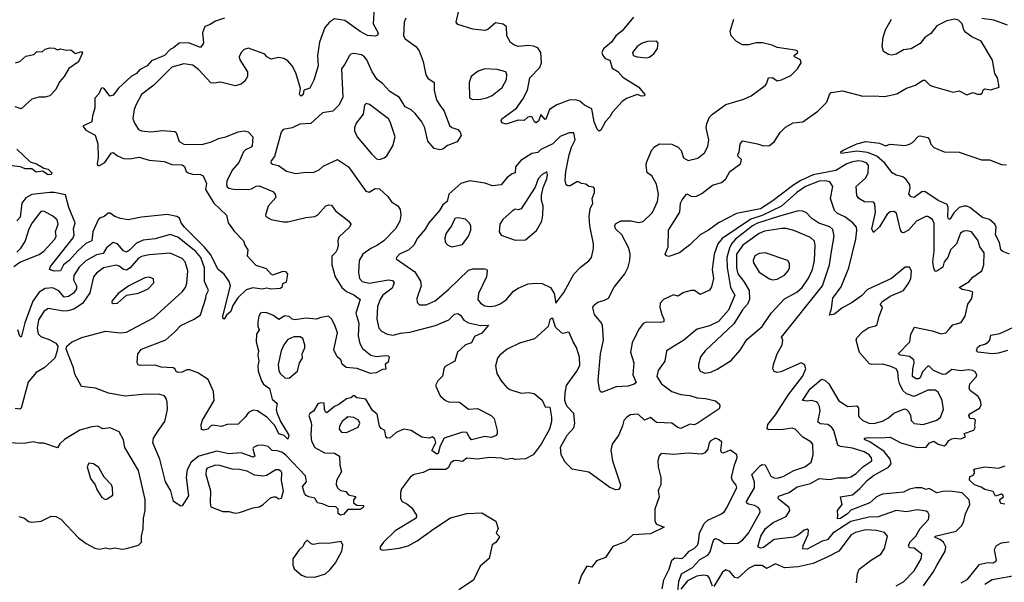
# Model space of a CAD drawing. Extents: x 1603745 to 1745082, y 385868 to 533966.
# Tile 103 of 256: x 1637015 to 1643554, y 427699 to 431432. Entities that reach past the tile are written whole.
import ezdxf

# ---------------------------------------------------------------- set-up
doc = ezdxf.new("R2010")
doc.units = 0

msp = doc.modelspace()

# ---------------------------------------------------------------- linework, layer by layer
at = {"layer": '0CON20XD'}
for points in [[(1639368, 431515), (1639363.1, 431405), (1639396.2, 431345), (1639390.5, 431329.5), (1639377.8, 431322.2), (1639325, 431326.5), (1639275, 431354.4), (1639174.2, 431425.8), (1639105, 431438.1), (1639071.4, 431415), (1639040.7, 431379.3), (1639006.2, 431283.8), (1638993.3, 431195), (1638996.8, 431125), (1638968.5, 431031.5), (1638942.5, 430977.5), (1638901.2, 430965), (1638896.8, 430935), (1638885, 430923.6), (1638873.2, 430935), (1638880, 430975), (1638848.3, 431078.3), (1638825.5, 431125), (1638795, 431159.4), (1638768.8, 431175), (1638735, 431180.3), (1638685, 431168.9), (1638656.7, 431185), (1638643.6, 431203.6), (1638535, 431242), (1638505, 431233.3), (1638486.7, 431215), (1638472, 431185), (1638478, 431165), (1638528.6, 431085), (1638527.5, 431055), (1638509.5, 431025), (1638485, 431003.3), (1638445, 430993.1), (1638347.7, 431017.8), (1638305, 431010), (1638285, 431013.5), (1638205, 431099.1), (1638165, 431129.6), (1638105, 431139.2), (1638025, 431117.1), (1637905, 430998.2), (1637825, 430934.4), (1637785.4, 430865), (1637775.4, 430835), (1637766.8, 430776.8), (1637777.1, 430745), (1637805, 430704), (1637823.4, 430693.4), (1637885, 430688.8), (1637965, 430697.1), (1638045, 430690.8), (1638053.2, 430683.2), (1638073.8, 430623.8), (1638105, 430606.7), (1638225, 430604.6), (1638289.5, 430620.5), (1638335, 430643.4), (1638385, 430655.4), (1638465, 430687.5), (1638505.5, 430695.5), (1638531.7, 430688.3), (1638562.9, 430655), (1638559.4, 430595), (1638552, 430585), (1638515, 430567.8), (1638501.4, 430555), (1638470.8, 430485), (1638425, 430432.5), (1638389.9, 430360.1), (1638387.8, 430337.8), (1638393.2, 430323.2), (1638405, 430313.9), (1638435, 430307.1), (1638535, 430306.1), (1638555, 430309.2), (1638585, 430327.2), (1638605, 430329.7), (1638695, 430292.5), (1638711.8, 430275), (1638715, 430251.2), (1638665.5, 430195), (1638646.7, 430135), (1638648.6, 430125), (1638685, 430105.5), (1638765, 430090.5), (1638795, 430090.9), (1638915, 430119.4), (1638974.6, 430125.4), (1638995, 430136.9), (1639045, 430195.6), (1639065, 430204.2), (1639085, 430201.2), (1639113.1, 430163.1), (1639200, 430095), (1639214.4, 430075), (1639205.4, 430054.6), (1639135, 429988.8), (1639126.9, 429965), (1639130.4, 429935), (1639124, 429906), (1639115, 429889.2), (1639087.1, 429862.9), (1639088.1, 429805), (1639110, 429725), (1639154.5, 429655), (1639185, 429628.2), (1639235, 429606.4), (1639276.5, 429575), (1639247.3, 429485), (1639267.1, 429417.1), (1639263.1, 429335), (1639273.7, 429283.7), (1639290.9, 429250.9), (1639346.9, 429206.9), (1639385, 429196.2), (1639445, 429203.1), (1639462, 429202), (1639468.8, 429195), (1639461.2, 429158.8), (1639442.5, 429145), (1639446.4, 429113.6), (1639425, 429110), (1639382.3, 429087.7), (1639345, 429084.4), (1639257.1, 429117.1), (1639183.5, 429123.5), (1639156.4, 429146.4), (1639146.7, 429175), (1639124, 429195), (1639101.8, 429241.8), (1639125.2, 429355), (1639107, 429405), (1639085, 429447.5), (1639065, 429465.3), (1639015, 429456.6), (1638985, 429444), (1638915, 429451), (1638845, 429439.8), (1638824.2, 429444.2), (1638805, 429461.5), (1638775, 429466.1), (1638735, 429443.1), (1638695, 429470.9), (1638656.6, 429486.6), (1638625, 429490), (1638614.2, 429485), (1638602.9, 429465), (1638596.7, 429425), (1638597.5, 429397.5), (1638605.6, 429375), (1638587.8, 429345), (1638584.7, 429295), (1638600.9, 429235), (1638595.6, 429205), (1638604.2, 429165), (1638595.8, 429134.2), (1638599.7, 429099.7), (1638620.6, 429035), (1638635, 429014.2), (1638672.9, 428985), (1638692.2, 428915), (1638724.4, 428885), (1638717.5, 428845), (1638721.8, 428825), (1638747.8, 428765), (1638802.7, 428675), (1638795, 428648.8), (1638772.4, 428672.4), (1638735, 428684.5), (1638709.3, 428739.2), (1638655.9, 428795), (1638595, 428835.5), (1638565, 428841.4), (1638533.9, 428826.1), (1638512, 428795), (1638465, 428748.6), (1638393.8, 428746.2), (1638355, 428732), (1638295, 428741.1), (1638281.9, 428735), (1638265, 428714.5), (1638235, 428708.1), (1638222.1, 428712.1), (1638220.6, 428745), (1638228.1, 428775), (1638305.6, 428905), (1638303.1, 428965), (1638266, 429045), (1638198.5, 429088.5), (1638145, 429108.9), (1638125, 429109.4), (1638095, 429093.2), (1638070.5, 429090.5), (1638056.2, 429096.2), (1638046, 429116), (1638035, 429121.9), (1637955, 429127.3), (1637915, 429138.9), (1637815, 429137.5), (1637801.9, 429141.9), (1637794.3, 429154.3), (1637800.5, 429215), (1637824.4, 429245), (1637985, 429307.9), (1638045, 429361.4), (1638085, 429401.8), (1638174.2, 429445), (1638215, 429472.5), (1638251.2, 429585), (1638252.7, 429605), (1638269.1, 429635), (1638242.2, 429695), (1638242.9, 429785), (1638217.1, 429855), (1638185, 429893.9), (1638065, 429988.8), (1638015, 430007.1), (1637915, 429976.7), (1637835, 429969.1), (1637790.2, 429949.8), (1637745, 429901.6), (1637725, 429889.6), (1637705, 429898.2), (1637665, 429945.5), (1637635, 429953.1), (1637591.4, 429918.6), (1637570.4, 429879.6), (1637525, 429871.3), (1637455, 429832.7), (1637410.3, 429789.7), (1637374.7, 429735), (1637373, 429705), (1637391.9, 429665), (1637391.2, 429645), (1637372.2, 429617.8), (1637339.1, 429595), (1637311.1, 429591.1), (1637275, 429632.6), (1637235, 429652.8), (1637185, 429647.9), (1637145, 429624.4), (1637101.4, 429565), (1637048.7, 429421.3), (1637027.6, 429332.4), (1637025, 429326.2), (1637015, 429331.2), (1637001.8, 429375)], [(1638375, 431441.8), (1638315, 431423.1), (1638275, 431397.8), (1638243.6, 431386.4), (1638229.6, 431345), (1638234.6, 431275.4), (1638215, 431246.7), (1638135, 431279.3), (1638074.7, 431275.3), (1638037.5, 431245), (1638014.4, 431235), (1637976.7, 431193.3), (1637890.2, 431159.8), (1637860.9, 431125), (1637811.1, 431098.9), (1637790, 431075), (1637754.4, 431055), (1637671.5, 430978.5), (1637635, 430931.4), (1637613.3, 430925), (1637576.2, 430975), (1637565, 430980), (1637556.7, 430975), (1637540.9, 430939.1), (1637515, 430911.2), (1637514.8, 430845), (1637497.5, 430795), (1637493.8, 430755), (1637433.8, 430725), (1637455, 430698), (1637515.7, 430665.7), (1637535, 430608), (1637536.5, 430515), (1637528.9, 430475), (1637533.3, 430463.3), (1637545, 430463.8), (1637580.4, 430485), (1637622.8, 430547.2), (1637635, 430550), (1637665, 430527.9), (1637705, 430511.8), (1637745, 430507.8), (1637808.9, 430518.9), (1637875, 430499.5), (1637975, 430491.9), (1638025, 430471.8), (1638095, 430467.7), (1638108.5, 430458.5), (1638120, 430425), (1638133.3, 430415), (1638163.6, 430406.4), (1638215, 430403.8), (1638232.5, 430395), (1638255.5, 430345.5), (1638250, 430305), (1638305.3, 430215.3), (1638387.5, 430135), (1638400, 430085), (1638438.3, 430028.3), (1638501.2, 429965), (1638510.8, 429935), (1638530, 429905), (1638526, 429865), (1638582.7, 429802.7), (1638651.4, 429781.4), (1638685, 429743.3), (1638695, 429740), (1638765, 429763.8), (1638781.2, 429761.2), (1638793.6, 429743.6), (1638785, 429690), (1638760.7, 429679.3), (1638756, 429655), (1638745, 429648.6), (1638685, 429642.9), (1638655, 429649.4), (1638625, 429643.3), (1638563.2, 429653.2), (1638519.9, 429640.1), (1638464.7, 429585.3), (1638430.8, 429535), (1638416.9, 429495), (1638388.7, 429471.3), (1638373.3, 429445), (1638365, 429451.2), (1638363.9, 429465), (1638414.3, 429665), (1638405.7, 429695), (1638373.7, 429743.7), (1638333.3, 429775), (1638283, 429873), (1638242.7, 429922.7), (1638109.8, 430055), (1638086.9, 430085), (1638075.8, 430115.8), (1638058.8, 430125), (1637995, 430138.4), (1637955.6, 430134.4), (1637825, 430120.6), (1637735, 430104.1), (1637685, 430112.2), (1637646.4, 430126.4), (1637615, 430148.2), (1637602.3, 430147.7), (1637576.7, 430125), (1637545, 430116), (1637535.5, 430104.5), (1637500, 430025), (1637493.1, 429965), (1637455, 429946.5), (1637401.6, 429898.4), (1637342.5, 429835), (1637305.4, 429805), (1637285, 429765.8), (1637243.3, 429763.3), (1637214, 429774), (1637219.2, 429795), (1637369.4, 429985), (1637376.4, 430005), (1637372.6, 430045), (1637382.5, 430085), (1637342, 430185), (1637319.8, 430269.8), (1637245, 430285.9), (1637215.2, 430284.8), (1637095, 430272.6), (1637055, 430249.4), (1637029.2, 430215), (1637018.1, 430121.9), (1636995, 430096.9)], [(1639578.8, 431441.2), (1639567.2, 431415), (1639563.1, 431325), (1639575.9, 431305.9), (1639644.7, 431254.7), (1639668.5, 431225), (1639693.8, 431153.8), (1639711.1, 431065), (1639724.7, 431044.7), (1639768.2, 431015), (1639768.2, 430965), (1639775.5, 430925), (1639785.5, 430895), (1639805, 430864.3), (1639834.4, 430825), (1639869.7, 430729.7), (1639885.8, 430715.8), (1639925, 430703.3), (1639940, 430685), (1639946.2, 430663.8), (1639919.3, 430620.7), (1639855, 430596.7), (1639825, 430572), (1639805, 430568), (1639767.7, 430577.7), (1639724.4, 430625), (1639706.5, 430715), (1639684.5, 430755), (1639640.4, 430810.4), (1639615, 430833.2), (1639575, 430854.4), (1639537.8, 430915), (1639472.9, 430955), (1639425, 431007.8), (1639389.4, 431035), (1639355.6, 431085), (1639320, 431165), (1639305, 431184.4), (1639285, 431197.9), (1639235, 431208.2), (1639215, 431203.5), (1639205, 431194.4), (1639175, 431135.8), (1639151.1, 431105), (1639162, 430915), (1639134.6, 430865), (1639095, 430824.1), (1639025.5, 430814.5), (1638947.4, 430742.6), (1638875, 430739.1), (1638824.6, 430715.4), (1638765, 430704.2), (1638751.8, 430685), (1638706.3, 430523.7), (1638684.3, 430495), (1638683.1, 430483.1), (1638693.4, 430473.4), (1638734.7, 430464.7), (1638786.4, 430426.4), (1638848.3, 430411.7), (1638915, 430420.9), (1638965, 430418.8), (1639004.7, 430435.3), (1639030.9, 430459.1), (1639125, 430503.3), (1639199.5, 430455), (1639313.3, 430295), (1639335, 430287.5), (1639375, 430310.7), (1639405, 430310.3), (1639459.3, 430259.2), (1639485, 430223.1), (1639526.1, 430196.1), (1639542.1, 430172.1), (1639546.9, 430135), (1639540, 430095), (1639511.1, 430045), (1639433.5, 429965), (1639392.1, 429935), (1639346.2, 429913.8), (1639294.3, 429875.7), (1639269.7, 429835), (1639264.7, 429755), (1639272.7, 429715), (1639289.4, 429695), (1639335, 429683.6), (1639465, 429704.7), (1639490.4, 429700.4), (1639501.6, 429685), (1639488.6, 429651.3), (1639426.1, 429605), (1639407.8, 429575), (1639391.2, 429528.8), (1639387.3, 429445), (1639400, 429385), (1639417.5, 429365), (1639455, 429344.4), (1639495, 429337.9), (1639545, 429351.5), (1639605, 429358), (1639777.2, 429402.8), (1639865, 429440.6), (1639903.1, 429476.9), (1639925, 429483.1), (1639941.6, 429471.6), (1639965, 429438.5), (1639995, 429420.8), (1640075, 429402.1), (1640128.8, 429405), (1640085, 429352.4), (1640035, 429330.5), (1640015, 429287.1), (1639974.6, 429275.4), (1639922.5, 429225), (1639905, 429166), (1639839.7, 429130.3), (1639831.4, 429115), (1639822.7, 429067.3), (1639790.8, 429035), (1639777.1, 429005), (1639807.5, 428935), (1639842, 428905), (1639865.5, 428895.5), (1639935, 428894.3), (1639995, 428848), (1640055, 428850.9), (1640145.3, 428805.3), (1640165, 428785.8), (1640186.5, 428705), (1640185.8, 428684.2), (1640175, 428670), (1640145, 428658.8), (1640105, 428665.5), (1640015, 428643.3), (1639998.9, 428665)], [(1641091.3, 431448.7), (1641015, 431358.8), (1640975, 431324.2), (1640945, 431283.1), (1640891.1, 431238.9), (1640881.5, 431215), (1640886.9, 431195), (1640903.9, 431173.9), (1640934, 431164), (1640949.6, 431109.6), (1640987.3, 431087.3), (1641019.4, 431049.4), (1641125.7, 430985), (1641165.8, 430935), (1641164, 430926), (1641145, 430923.6), (1641115, 430935.6), (1641045, 430910), (1641015, 430890), (1640950.9, 430819.1), (1640933.5, 430786.5), (1640905, 430757.1), (1640875, 430699.4), (1640862.7, 430692.7), (1640850.4, 430705), (1640829.1, 430755), (1640815, 430840.5), (1640765.4, 430865.4), (1640735, 430890.6), (1640705, 430899.4), (1640665, 430898.1), (1640582.3, 430867.7), (1640533.1, 430835), (1640508.3, 430771.7), (1640505, 430769.2), (1640475, 430802.5), (1640461.4, 430758.7), (1640445, 430747.5), (1640434.5, 430754.5), (1640418.2, 430785), (1640405, 430789.7), (1640388.9, 430785), (1640365, 430762.5), (1640325, 430765.8), (1640245, 430739.2), (1640217.6, 430747.6), (1640212, 430762), (1640215.9, 430775), (1640313.3, 430845), (1640355.3, 430904.7), (1640388.2, 430965), (1640403.6, 431045), (1640468.5, 431115), (1640480.5, 431145), (1640476.2, 431215), (1640455, 431244.5), (1640426.7, 431256.7), (1640395, 431260.7), (1640325, 431254.6), (1640301.9, 431261.9), (1640275, 431280.6), (1640250, 431325), (1640247.1, 431385), (1640225, 431402.5), (1640175, 431410), (1640125, 431367.5), (1640105, 431361.1), (1640025, 431368.5), (1639925, 431400), (1639913.5, 431415), (1639929.7, 431485)], [(1642891, 428849), (1642905.2, 428845.2), (1642920, 428830), (1642931.8, 428805), (1642935, 428772), (1642955, 428752.2), (1643015, 428745.6), (1643105.4, 428774.6), (1643130.8, 428795), (1643150, 428845), (1643140.5, 428905), (1643115, 428961.2), (1643095, 428974.3), (1643045, 428974.6), (1642955, 428931.8), (1642905, 428948.2), (1642880.8, 428970.8), (1642858.5, 429018.5), (1642850.3, 429045), (1642846.8, 429095), (1642835, 429114.4), (1642795, 429132.9), (1642745, 429145.9), (1642675, 429143.8), (1642659.2, 429149.2), (1642592.9, 429222.9), (1642569.1, 429305), (1642575, 429320.6), (1642615, 429363.6), (1642655, 429388.9), (1642699.4, 429400.6), (1642710.5, 429409.5), (1642721.9, 429465), (1642742.9, 429515), (1642744, 429525), (1642728.8, 429545), (1642747.8, 429565), (1642795, 429596.5), (1642885, 429635.8), (1642920.6, 429685), (1642932.2, 429715), (1642938.1, 429765), (1642925, 429788.8), (1642895, 429790), (1642805, 429713.8), (1642645, 429641.4), (1642605, 429599.4), (1642542.9, 429555), (1642475, 429517.3), (1642425, 429478.1), (1642392.3, 429472.3), (1642405.5, 429514.5), (1642415.5, 429585), (1642470.9, 429659.1), (1642521.5, 429785), (1642568.1, 429975), (1642574.5, 430035), (1642571.1, 430055), (1642548.2, 430085), (1642495, 430123.3), (1642445.5, 430145.5), (1642426.2, 430165), (1642398.5, 430245), (1642415.3, 430324.7), (1642396.2, 430355), (1642365, 430363.2), (1642325, 430360.5), (1642232.9, 430325), (1642175, 430285.2), (1642074.5, 430195.5), (1641945, 430132.8), (1641871.3, 430108.7), (1641679, 429981), (1641652.4, 429945), (1641626.2, 429875), (1641614.7, 429775), (1641623.3, 429715), (1641609.7, 429660.3), (1641595, 429638.2), (1641535, 429608.9), (1641496.2, 429635), (1641475, 429635.4), (1641425, 429622.7), (1641386.3, 429596.3), (1641356.8, 429606.8), (1641290.8, 429575), (1641268, 429552), (1641266.5, 429525), (1641279.2, 429475), (1641293.8, 429445), (1641292, 429428), (1641272.8, 429422.8), (1641175, 429423.8), (1641155, 429415.4), (1641125, 429374.6), (1641082.9, 429287.1), (1641071.9, 429225), (1641094.5, 429155), (1641087.8, 429075), (1641110, 429025), (1641095.9, 429014.1), (1641055, 429000.8), (1640975.3, 428994.7), (1640885, 428960), (1640875, 428960), (1640865, 428977.5), (1640857.5, 429037.5), (1640872.5, 429215), (1640891.5, 429305), (1640885.4, 429405), (1640875, 429425.6), (1640832.5, 429475), (1640820.6, 429519.4), (1640826, 429535), (1640855, 429557.5), (1640898.5, 429571.5), (1640925.6, 429585), (1640962.9, 429657.1), (1641034, 429745), (1641055, 429789.2), (1641067.2, 429835), (1641068.8, 429875), (1641061.2, 429915), (1641014.4, 430005), (1640972, 430045), (1640967.7, 430065), (1640971.9, 430078.1), (1641006.9, 430096.9), (1641075, 430096.5), (1641125, 430086.2), (1641156.5, 430093.5), (1641216.9, 430153.1), (1641251.5, 430225), (1641257.5, 430275), (1641245, 430340), (1641212.9, 430395), (1641181.2, 430415), (1641174.4, 430465), (1641176.9, 430485), (1641212.4, 430567.6), (1641230.9, 430589.1), (1641265, 430607.5), (1641345, 430606), (1641387, 430587), (1641408, 430565), (1641424, 430515), (1641455, 430498.6), (1641517.8, 430512.2), (1641562.6, 430547.4), (1641585, 430590), (1641592.5, 430635), (1641574.2, 430715), (1641577.3, 430742.7), (1641596.9, 430785), (1641615, 430805.8), (1641705, 430869.2), (1641825, 430903.8), (1641872.3, 430927.7), (1641965.5, 430994.5), (1641975, 431006.7), (1641986.7, 431045), (1642015, 431049.1), (1642045, 431026.2), (1642075, 431032), (1642135, 431062), (1642181.2, 431105), (1642204, 431145), (1642200, 431165), (1642161.2, 431185), (1642157.5, 431195), (1642182.5, 431215), (1642177.5, 431225), (1642165, 431230), (1642045, 431248.1), (1642012.7, 431262.7), (1641947.3, 431277.3), (1641905, 431279.2), (1641854.2, 431264.2), (1641815, 431264.3), (1641775, 431286.2), (1641740.8, 431325), (1641734.3, 431355), (1641757.5, 431435)], [(1643185, 429376.7), (1643212.9, 429407.1), (1643267.3, 429422.7), (1643293.3, 429465), (1643311.4, 429545), (1643337.6, 429582.4), (1643344.2, 429624.2), (1643323.7, 429633.7), (1643275, 429641.3), (1643253.1, 429655), (1643318, 429692), (1643345, 429722.7), (1643404.5, 429765.5), (1643418.5, 429805), (1643420.9, 429885), (1643391.8, 429925), (1643378.7, 429968.7), (1643335, 430024.2), (1643305, 430031.9), (1643285, 430028.9), (1643263.1, 430015), (1643235.3, 429944.7), (1643197.1, 429905), (1643178, 429855), (1643154.6, 429825), (1643145, 429790), (1643105, 429762.9), (1643095, 429762), (1643085, 429782.5), (1643079.2, 429825), (1643087.2, 429895), (1643088.7, 430078.7), (1643076.2, 430106.2), (1643046.7, 430125), (1643033.2, 430126.8), (1642970.8, 430095), (1642916.7, 430035), (1642885, 430016.9), (1642875, 430019.2), (1642864.6, 430034.6), (1642837.4, 430147.4), (1642819.5, 430159.5), (1642795, 430157.2), (1642775, 430140.9), (1642725, 430057.3), (1642685, 430020), (1642673.7, 430045), (1642698.1, 430151.9), (1642695, 430210.8), (1642685, 430220.4), (1642625, 430223.1), (1642588, 430245), (1642574.4, 430265), (1642570.8, 430325), (1642635, 430383.6), (1642650.3, 430415), (1642652.4, 430465), (1642640.9, 430480.9), (1642615, 430491.2), (1642585, 430494.8), (1642545, 430488.8), (1642508.2, 430475), (1642435, 430432.2), (1642285, 430402.4), (1642201.8, 430365), (1642155, 430336.3), (1642009.3, 430225), (1641935, 430177.6), (1641775.2, 430144.8), (1641655, 430083.8), (1641588.9, 430035), (1641534.6, 430005.4), (1641465, 429938.8), (1641397.5, 429885), (1641325, 429860), (1641310, 429865), (1641302.5, 429875), (1641322.5, 429925), (1641324.5, 430035), (1641398.5, 430155), (1641403.6, 430215), (1641415, 430236.7), (1641445, 430276.7), (1641475, 430260), (1641505, 430259.4), (1641545, 430278.9), (1641615, 430333.1), (1641675, 430352.5), (1641705.5, 430375), (1641730.8, 430425), (1641802.9, 430475), (1641808.5, 430505), (1641786, 430525), (1641784.6, 430535), (1641792.7, 430555), (1641798.6, 430605), (1641815, 430628.8), (1641915, 430608.9), (1641955, 430594.2), (1641995, 430598), (1642025, 430621.2), (1642065, 430684), (1642101.7, 430718.3), (1642151.6, 430748.4), (1642215.5, 430754.5), (1642315, 430824.3), (1642374.3, 430885), (1642393.8, 430936.2), (1642405, 430948.6), (1642479.7, 430959.7), (1642615, 430924.2), (1642685, 430927.5), (1642758.8, 430921.2), (1642839.5, 430940.5), (1642905, 430976.7), (1642965, 430998), (1642992.9, 431017.1), (1643015, 431031.2), (1643025, 431031.2), (1643058.3, 430998.3), (1643075, 430990), (1643215, 430952), (1643255, 430960.8), (1643305, 430933.3), (1643345, 430948), (1643375, 430936.7), (1643395, 430936.7), (1643406.4, 430943.6), (1643413.9, 430966.1), (1643425, 430973.3), (1643465, 430967.5), (1643520, 430985), (1643507.5, 431045), (1643491.2, 431075), (1643475, 431162.5), (1643399.1, 431289.1), (1643337.4, 431317.4), (1643297.4, 431347.4), (1643284.7, 431364.7), (1643272.9, 431405), (1643249.1, 431429.1), (1643225, 431435.9), (1643173.1, 431425), (1643105, 431391.2), (1643065, 431339.4), (1643026.1, 431313.9), (1642995.4, 431274.6), (1642935, 431238), (1642885, 431230.8), (1642836.4, 431203.6), (1642805, 431195.7), (1642785, 431200.8), (1642751.7, 431221.7), (1642743.2, 431253.2), (1642748.5, 431315), (1642764.4, 431365), (1642804.5, 431435)], [(1643575.8, 431395), (1643485, 431428.9), (1643405, 431440.3)], [(1636986.4, 431146.4), (1637015, 431154), (1637055, 431188.8), (1637108.3, 431201.7), (1637128.3, 431221.7), (1637165, 431217.5), (1637183.9, 431236.1), (1637215, 431246), (1637245, 431242.5), (1637265, 431232.5), (1637285, 431237.5), (1637325, 431230), (1637355, 431232.5), (1637385, 431207.5), (1637425, 431220), (1637431.7, 431211.7), (1637405, 431152.5), (1637341.2, 431108.8), (1637310.8, 431055), (1637280.3, 431019.7), (1637255, 430969.2), (1637215, 430927.5), (1637185, 430916.8), (1637142.9, 430917.1), (1637094.7, 430905.3), (1637025, 430840.5), (1636985, 430853.4)], [(1641175, 431178.2), (1641195, 431183.3), (1641227.1, 431205), (1641249.8, 431240.2), (1641255.7, 431275), (1641245, 431290), (1641185, 431287.1), (1641149.4, 431275), (1641115.6, 431255), (1641085.6, 431215), (1641090, 431195), (1641114.7, 431184.7), (1641175, 431178.2)], [(1640021.4, 430901.4), (1640075, 430904.6), (1640116.8, 430913.2), (1640151.9, 430928.1), (1640218, 430982), (1640248.2, 431035), (1640251.1, 431065), (1640244, 431085), (1640185, 431101.3), (1640105, 431105.8), (1640060.2, 431089.8), (1640014.1, 431055.9), (1639999.5, 431015), (1640001.9, 430915), (1640021.4, 430901.4)], [(1639405, 430504.4), (1639435, 430514.4), (1639452.3, 430527.7), (1639492.9, 430595), (1639508.1, 430655), (1639476.4, 430755), (1639465, 430773.1), (1639338.7, 430868.7), (1639315, 430875.8), (1639304.5, 430865.5), (1639296.9, 430805), (1639250.5, 430745), (1639237.8, 430715), (1639238.6, 430695), (1639255.6, 430655), (1639350.9, 430540.9), (1639385, 430509.4), (1639405, 430504.4)], [(1640135, 429527.9), (1640175, 429533.1), (1640205, 429545.4), (1640245, 429573.1), (1640295, 429630), (1640325, 429650.8), (1640391.7, 429678.3), (1640445, 429683.3), (1640485, 429681.2), (1640540, 429655), (1640564, 429615), (1640575, 429550), (1640627.8, 429622.2), (1640695, 429742.5), (1640739.7, 429790.3), (1640795, 429832), (1640812.9, 429855), (1640825.7, 429914.3), (1640825.7, 429945), (1640800.8, 430065), (1640797.9, 430125), (1640802.7, 430177.3), (1640820.6, 430215), (1640817.5, 430245), (1640832, 430285), (1640831.2, 430311.2), (1640825, 430320), (1640795, 430324.2), (1640775, 430340), (1640745, 430344.2), (1640725, 430356.2), (1640715, 430356.2), (1640670.6, 430329.4), (1640655, 430328.8), (1640645, 430336.1), (1640637.2, 430365), (1640641.6, 430425), (1640664.7, 430535), (1640679.1, 430585), (1640703.2, 430635), (1640695, 430681.2), (1640665, 430680.4), (1640605, 430656.8), (1640555, 430609.1), (1640475, 430570), (1640455, 430551.4), (1640415, 430543.5), (1640342.3, 430497.7), (1640307.5, 430455), (1640306.2, 430415), (1640285, 430408), (1640252, 430385), (1640213.3, 430335), (1640155, 430328.9), (1640105, 430346.9), (1640005, 430362.2), (1639944.6, 430345.4), (1639865.9, 430274.1), (1639853.1, 430225), (1639825, 430202.9), (1639802.1, 430165), (1639731.2, 430085), (1639707.7, 430042.3), (1639657.9, 429982.1), (1639631.8, 429935), (1639598.6, 429905), (1639538, 429875), (1639518, 429855), (1639516.2, 429845), (1639638.1, 429758.1), (1639677.6, 429697.6), (1639680.5, 429665), (1639651.7, 429581.7), (1639655.7, 429555.7), (1639670.3, 429540.3), (1639715, 429540), (1639775, 429565.5), (1639865, 429643.8), (1639995, 429770.6), (1640025, 429778.6), (1640105, 429778.8), (1640115.7, 429775.7), (1640120, 429765), (1640115.6, 429725.6), (1640062.1, 429615), (1640056.7, 429575), (1640075, 429550.6), (1640105, 429533.8), (1640135, 429527.9)], [(1643587.9, 429875), (1643545, 429893), (1643531, 429905), (1643522.9, 429952.9), (1643495.8, 430005), (1643499.7, 430055), (1643490.4, 430075), (1643455.4, 430105), (1643409.1, 430119.1), (1643324.7, 430185), (1643305, 430194.1), (1643285.2, 430194.8), (1643255, 430184.7), (1643219.1, 430150.9), (1643195, 430110.4), (1643185, 430105.6), (1643179.5, 430119.5), (1643181.1, 430185), (1643175.4, 430205.4), (1643115, 430232.2), (1643025, 430292.8), (1643005, 430290.7), (1642955, 430252.7), (1642935, 430256.7), (1642920.6, 430275), (1642928.6, 430315), (1642925.9, 430335), (1642901.9, 430371.9), (1642879.5, 430389.5), (1642835, 430401.3), (1642809.2, 430415), (1642760.2, 430480.2), (1642706.4, 430526.4), (1642645, 430551.4), (1642575, 430559.6), (1642470, 430545), (1642468.8, 430555), (1642483.2, 430566.8), (1642575, 430608.9), (1642635, 430622.9), (1642725, 430611.5), (1642765, 430594.6), (1642795, 430605.3), (1642895, 430597.8), (1642924.5, 430605.5), (1642943.2, 430616.8), (1642985, 430660), (1642995, 430662), (1643045, 430650), (1643057.5, 430635), (1643065.8, 430605), (1643085, 430584.2), (1643155, 430554.3), (1643255, 430552.2), (1643402.1, 430502.1), (1643455, 430502.9), (1643535, 430470.8), (1643569.3, 430469.3)], [(1636995, 430572.3), (1637085, 430489.6), (1637126.3, 430476.3), (1637175, 430445.6), (1637205, 430440.4), (1637228.8, 430415), (1637223.3, 430405), (1637205, 430403.3), (1637167.5, 430427.5), (1637125, 430420.8), (1637095, 430442), (1637051.7, 430441.7), (1637020, 430455), (1636965, 430462.5)], [(1640305, 429970), (1640375, 429971.9), (1640446.7, 430033.3), (1640482.5, 430095), (1640490, 430135), (1640490.6, 430195), (1640480.9, 430235), (1640480.9, 430265), (1640492, 430318), (1640516.5, 430375), (1640520.6, 430405), (1640515, 430423.3), (1640485.8, 430405), (1640457.8, 430375), (1640438.9, 430321.1), (1640345, 430176.2), (1640325, 430169.3), (1640305, 430173.6), (1640285, 430161.5), (1640222.5, 430105), (1640204.1, 430074.1), (1640200, 430025), (1640212.2, 430002.2), (1640305, 429970)], [(1636976.2, 429795), (1637015, 429822.7), (1637145, 429873.1), (1637175, 429896.4), (1637247.6, 429975), (1637256.9, 429995), (1637253.7, 430026.3), (1637271.2, 430075), (1637264.1, 430104.1), (1637235, 430128.5), (1637175, 430160.6), (1637155, 430158.6), (1637097.9, 430085), (1637075, 430041.2), (1637050.9, 429965), (1637017.7, 429912.3), (1636995, 429889.6)], [(1641616.5, 427956.5), (1641625, 427983.1), (1641635, 427988.5), (1641655, 427983.1), (1641695, 427957.2), (1641785, 427958.9), (1641815, 427977.6), (1641855, 428024.6), (1641932.9, 428165), (1641930.8, 428180.8), (1641920, 428195), (1641895, 428208.4), (1641855, 428217.5), (1641844.3, 428224.3), (1641841.6, 428235), (1641895.2, 428325), (1641894.1, 428365), (1641878, 428415), (1641935, 428473.6), (1641945, 428481.5), (1641965, 428479.1), (1642004, 428404), (1642025, 428392.5), (1642045, 428390.7), (1642085, 428400.9), (1642155, 428441.6), (1642228, 428465), (1642272, 428495), (1642284, 428545), (1642282, 428615), (1642269.7, 428629.7), (1642215, 428661.1), (1642165, 428715.7), (1642145, 428722.2), (1642085, 428711.8), (1641989.6, 428709.6), (1641978.1, 428718.1), (1641982.7, 428745), (1642035, 428809.6), (1642122.1, 428947.9), (1642212.5, 429065), (1642236, 429116), (1642226.7, 429145), (1642205, 429155.7), (1642070, 429095), (1642045, 429090), (1642025, 429096.7), (1642017.5, 429115), (1642021.5, 429145), (1642044.6, 429215), (1642079.5, 429275), (1642082.2, 429305), (1642074.3, 429325), (1642346.9, 429665), (1642392.8, 429805), (1642405.3, 429894.7), (1642423.3, 429995), (1642415, 430039.4), (1642395, 430057.8), (1642322.8, 430082.8), (1642275, 430113.1), (1642239.8, 430149.8), (1642215, 430161.1), (1642185, 430162.5), (1642054.4, 430125), (1641915, 430081.4), (1641882.4, 430065), (1641769, 429975), (1641741.9, 429945), (1641727.9, 429915), (1641711.8, 429855), (1641712.2, 429787.8), (1641734.4, 429655), (1641763.3, 429605), (1641721.3, 429505), (1641655, 429429.5), (1641595, 429399.4), (1641515, 429377.5), (1641495, 429364), (1641426, 429305), (1641310, 429235), (1641298.5, 429165), (1641255.6, 429105), (1641245.6, 429065), (1641277.5, 429015), (1641345.7, 428965), (1641405, 428945.3), (1641465, 428937.5), (1641515, 428922.9), (1641568.7, 428918.7), (1641635, 428901.9), (1641661.7, 428881.7), (1641665.7, 428865), (1641660, 428850), (1641515, 428751.9), (1641495, 428744.2), (1641465, 428748.6), (1641405, 428720), (1641385, 428725.5), (1641345, 428755.4), (1641245, 428760), (1641205, 428791.6), (1641165, 428775.4), (1641125, 428812.5), (1641115, 428814.5), (1641071.1, 428808.9), (1641046, 428795), (1641027.6, 428772.4), (1641017.3, 428737.3), (1640993.7, 428676.3), (1640948.9, 428615), (1640940, 428575), (1640952.5, 428505), (1641004, 428345), (1641001.2, 428325), (1640992.5, 428315), (1640975, 428312), (1640935, 428326.7), (1640795, 428429.5), (1640685, 428449.2), (1640637.5, 428495), (1640612, 428545), (1640605.7, 428595), (1640651.5, 428675), (1640695.2, 428724.8), (1640702.5, 428755), (1640695, 428818), (1640651.2, 428865), (1640641.2, 428885), (1640635.9, 428905.9), (1640637.1, 428955), (1640647.1, 429005), (1640715, 429098.6), (1640735, 429136.7), (1640733.4, 429193.4), (1640713, 429257), (1640690, 429295), (1640665, 429356.2), (1640655, 429358.8), (1640625, 429350), (1640613.3, 429355), (1640572.5, 429392.5), (1640555, 429450), (1640545, 429450), (1640535, 429440), (1640524.1, 429395.9), (1640433.3, 429315), (1640335, 429284.4), (1640252, 429245), (1640203.4, 429206.6), (1640187.3, 429185), (1640175.5, 429135), (1640184.3, 429085), (1640212.9, 429035), (1640251.1, 428991.1), (1640269.1, 428979.1), (1640345, 428952.9), (1640395, 428957.5), (1640432.5, 428952.5), (1640485, 428906.7), (1640505, 428863.3), (1640535, 428860), (1640546.2, 428795), (1640546.2, 428765), (1640534.3, 428715), (1640478.8, 428615), (1640425.5, 428544.5), (1640373, 428517), (1640305, 428514.2), (1640285, 428520), (1640245, 428512.9), (1640215, 428522.5), (1640135, 428527.8), (1640055, 428516.4), (1639985, 428522.1), (1639955, 428499.6), (1639915, 428507.6), (1639895, 428504.5), (1639878.9, 428491.1), (1639860.7, 428459.3), (1639845, 428447.9), (1639735, 428446.2), (1639695, 428427.5), (1639635, 428414.4), (1639610.9, 428399.1), (1639550.9, 428319.1), (1639544, 428295), (1639544, 428255), (1639554, 428235), (1639585, 428220.4), (1639617.9, 428195), (1639651.2, 428145), (1639648, 428125), (1639509.3, 428040.8), (1639432, 427965), (1639408.8, 427935), (1639408.8, 427918.8), (1639425, 427912.5), (1639485, 427918.1), (1639535.5, 427924.5), (1639595, 427941.1), (1639655.4, 427974.6), (1639765, 428054), (1639875, 428127.1), (1639985, 428156), (1640085, 428160), (1640177.5, 428105), (1640192.5, 428055), (1640180, 428025), (1640200, 428005), (1640200, 427995), (1640176.4, 427963.6), (1640151.7, 427948.3), (1640133.6, 427856.4), (1640073.3, 427805), (1640027.7, 427712.3), (1639932.3, 427647.7)], [(1639885, 429924.4), (1639955, 429939.5), (1639995.5, 429995), (1640010, 430035), (1640010.6, 430065), (1640000, 430085), (1639975, 430107.8), (1639923.6, 430116.4), (1639905, 430112), (1639882.2, 430065), (1639848.1, 430015), (1639838.6, 429985), (1639840.8, 429955), (1639858.8, 429935), (1639885, 429924.4)], [(1641565, 429085.9), (1641605, 429094.1), (1641647.4, 429112.6), (1641739.7, 429170.3), (1641800.1, 429239.9), (1641845, 429308.9), (1641945, 429396.2), (1642005.4, 429485), (1642095, 429578.8), (1642175, 429624.7), (1642210.8, 429655), (1642254.2, 429715.8), (1642280.8, 429775), (1642294.2, 429835), (1642298.4, 429935), (1642292.3, 429962.3), (1642267.2, 429987.2), (1642155, 430033.1), (1642105.3, 430045.3), (1642075.8, 430045.8), (1641961, 430029), (1641925, 430013.9), (1641817.7, 429935), (1641774.5, 429875), (1641775.2, 429785), (1641785, 429744.6), (1641823.5, 429695), (1641859.4, 429635), (1641860.7, 429575), (1641848.2, 429545), (1641814.2, 429505.8), (1641756.7, 429413.3), (1641568.2, 429235), (1641536.7, 429195), (1641522.9, 429142.9), (1641523.6, 429123.6), (1641535, 429098.6), (1641565, 429085.9)], [(1639998.9, 428665), (1639985, 428692), (1639955.7, 428695.7), (1639835, 428655.6), (1639806.8, 428605), (1639795, 428552.5), (1639785, 428550), (1639752.8, 428572.8), (1639778.2, 428625), (1639771.2, 428651.2), (1639755, 428664.2), (1639734.5, 428654.5), (1639685, 428660.8), (1639614, 428705), (1639565, 428715.5), (1639515, 428692.1), (1639475, 428657.4), (1639455.3, 428655.3), (1639446.4, 428666.4), (1639439.4, 428705), (1639415, 428719.4), (1639405, 428734), (1639390, 428815), (1639358.3, 428838.3), (1639314.7, 428914.7), (1639255, 428923.1), (1639235, 428938.1), (1639215, 428922.2), (1639185, 428915.4), (1639135, 428878.4), (1639105, 428864.8), (1639055, 428823.5), (1639045, 428830.6), (1639040, 428845), (1639037.5, 428887.5), (1639015, 428889.2), (1638995, 428882.5), (1638965.4, 428834.6), (1638942, 428818), (1638934.5, 428805.5), (1638948.4, 428765), (1638953.5, 428745), (1638947.5, 428677.5), (1638952.5, 428635), (1638974, 428594), (1639038.7, 428558.7), (1639105, 428554.5), (1639138.9, 428535), (1639140, 428475), (1639151.1, 428435), (1639118.5, 428375), (1639117.4, 428347.4), (1639125.6, 428325), (1639145, 428307.5), (1639180.2, 428300.2), (1639199.1, 428279.1), (1639245, 428268.8), (1639247.5, 428265), (1639231.5, 428245), (1639230.8, 428225), (1639255, 428211.2), (1639295, 428208.1), (1639300, 428205), (1639295.8, 428195), (1639275, 428181.1), (1639195, 428182.1), (1639165, 428149.1), (1639145, 428144.4), (1639130.4, 428155), (1639129.6, 428185), (1639115, 428200.5), (1639065, 428200.7), (1639025, 428220.2), (1638992.5, 428225), (1638975, 428258.1), (1638935, 428265.3), (1638916.4, 428275), (1638907.1, 428287.1), (1638893.3, 428335), (1638918.9, 428365), (1638913.2, 428405), (1638782.5, 428542.5), (1638755, 428562.6), (1638725, 428571.4), (1638692.3, 428572.3), (1638665, 428599.2), (1638625, 428609.1), (1638595, 428606.5), (1638566.6, 428593.4), (1638563.6, 428585), (1638577.1, 428535), (1638565, 428529.5), (1638485, 428557), (1638405, 428550.4), (1638325, 428568.4), (1638205, 428536.1), (1638154.6, 428495.4), (1638126.8, 428445), (1638121.1, 428395), (1638135, 428272.5), (1638095, 428206.2), (1638085, 428204), (1638037.5, 428235), (1638019.6, 428305), (1637983.4, 428365), (1637945.5, 428515), (1637900, 428625), (1637904.6, 428655.4), (1637935, 428704.3), (1637977.9, 428765), (1637990.6, 428815), (1637996, 428845), (1637994, 428895), (1637990, 428915), (1637976.7, 428935), (1637945.5, 428945.5), (1637855, 428946.2), (1637715, 428932.9), (1637605, 428954.4), (1637517.6, 428987.6), (1637425, 428998.8), (1637380.3, 429080.3), (1637371.7, 429121.7), (1637324.2, 429245), (1637328.8, 429265), (1637358.3, 429291.7), (1637427.7, 429322.3), (1637585, 429365.9), (1637685, 429354), (1637725, 429358.7), (1637903.9, 429453.9), (1638094.7, 429625.3), (1638115.6, 429655), (1638126, 429684), (1638132.3, 429765), (1638113.8, 429825), (1638095, 429847.7), (1638015, 429882.7), (1637875, 429871.9), (1637825, 429860.8), (1637805, 429849.3), (1637748.6, 429785), (1637725, 429770.5), (1637705.2, 429775.2), (1637675, 429797.4), (1637655, 429803.5), (1637572.2, 429785), (1637525, 429750.7), (1637504.7, 429725), (1637481.3, 429618.7), (1637431.5, 429548.5), (1637375, 429511.4), (1637335, 429500.5), (1637305, 429498.8), (1637205, 429514.6), (1637175, 429496.4), (1637154.8, 429465.2), (1637140.7, 429439.3), (1637130, 429385), (1637137.6, 429347.6), (1637155, 429330), (1637215, 429308.1), (1637254.4, 429284.4), (1637268, 429265), (1637264.2, 429235), (1637247.5, 429185), (1637177.4, 429122.6), (1637125, 429090.5), (1637072.2, 429027.8), (1637025.4, 428855), (1637015, 428846.9), (1636985, 428852.2)], [(1642015, 429705.6), (1642045, 429710.6), (1642093.4, 429736.6), (1642119.2, 429765), (1642127.1, 429785), (1642128, 429815), (1642116.7, 429835), (1641965, 429884.2), (1641925, 429880.6), (1641897.5, 429865), (1641885.6, 429835), (1641888.3, 429818.3), (1641925, 429756.9), (1641995, 429711.9), (1642015, 429705.6)], [(1637635, 429548.8), (1637665, 429550.8), (1637725, 429603.8), (1637805, 429616.9), (1637868, 429645), (1637906.2, 429685), (1637903.3, 429713.3), (1637875, 429723.8), (1637845, 429719.2), (1637738.8, 429665), (1637670, 429615), (1637626.7, 429565), (1637626.7, 429555), (1637635, 429548.8)], [(1643017.7, 427675), (1643082.4, 427765), (1643105, 427810.6), (1643160.3, 427905), (1643165.3, 427935), (1643150.4, 427965), (1643125, 427983.2), (1643094, 427995), (1643094, 428005), (1643235, 428038.2), (1643271.1, 428075), (1643285, 428104.2), (1643296.8, 428153.2), (1643325.6, 428215.6), (1643321.1, 428245), (1643275, 428291.6), (1643195, 428302.6), (1643145, 428300.7), (1643105, 428291.7), (1643055, 428321.8), (1643035, 428314.5), (1643005, 428325.3), (1642965, 428325.3), (1642925, 428315.8), (1642885, 428296.5), (1642745, 428284.3), (1642704.8, 428265.2), (1642661.1, 428225), (1642535, 428178), (1642514.2, 428155), (1642465, 428122.5), (1642445, 428120.6), (1642449.2, 428145), (1642446, 428175), (1642476.2, 428215), (1642466.7, 428265), (1642545, 428279.3), (1642595, 428321.6), (1642645, 428376.2), (1642685, 428406.7), (1642785, 428463.3), (1642801.4, 428485), (1642795.7, 428515), (1642755.8, 428565.8), (1642661.2, 428631.2), (1642630, 428645), (1642622.5, 428655), (1642655, 428660.4), (1642735, 428656.7), (1642795, 428662.2), (1642866.2, 428625), (1642975, 428592.5), (1643035, 428596.2), (1643057.7, 428625), (1643085, 428635.2), (1643114.4, 428614.4), (1643155, 428605.3), (1643167.9, 428612.1), (1643185, 428640), (1643205, 428651), (1643225.4, 428655.4), (1643265, 428650), (1643297, 428663), (1643287.5, 428685), (1643351.2, 428708.8), (1643360.5, 428725), (1643358.6, 428738.6), (1643361.9, 428775), (1643352.7, 428782.7), (1643325, 428786.5), (1643317.9, 428805), (1643325, 428816.2), (1643388.1, 428855), (1643399.5, 428875), (1643395.5, 428905), (1643381.2, 428931.2), (1643329.2, 428969.2), (1643320.5, 428985), (1643325.4, 429014.6), (1643368.8, 429065), (1643371.2, 429075), (1643361.2, 429095), (1643343.8, 429105), (1643315, 429109.4), (1643265, 429102.7), (1643205, 429111), (1643165, 429080.5), (1643145, 429078.6), (1643084, 429104), (1643055, 429132.1), (1643045, 429132.7), (1643011.4, 429095), (1642995, 429054.5), (1642985, 429047.9), (1642968, 429048), (1642943.6, 429065), (1642945.6, 429115), (1642955.9, 429155.9), (1642952.1, 429175), (1642925, 429197.5), (1642863.3, 429205), (1642849.2, 429215), (1642926.8, 429295), (1642933.9, 429346.1), (1642958.3, 429391.7), (1643075, 429366.3), (1643135, 429346.5), (1643165, 429353.1), (1643185, 429376.7)], [(1643474.7, 429214.7), (1643377.5, 429225), (1643370, 429235), (1643375, 429257.5), (1643390.5, 429269.5), (1643425, 429278.6), (1643447.4, 429292.6), (1643456.7, 429305), (1643465, 429337.5), (1643525, 429350.4), (1643635, 429399.6)], [(1638805, 429053.8), (1638860.6, 429099.4), (1638874.1, 429155), (1638893.6, 429185), (1638890.8, 429215), (1638908.2, 429255), (1638907.5, 429275), (1638895.7, 429315.7), (1638877, 429327), (1638835, 429326.5), (1638795, 429309.5), (1638768.2, 429275), (1638750.4, 429235), (1638732, 429145), (1638736.3, 429105), (1638745.2, 429085.2), (1638774.7, 429054.7), (1638805, 429053.8)], [(1643575, 429236.7), (1643515, 429218.6), (1643474.7, 429214.7)], [(1642835, 427676.1), (1642885, 427700.8), (1642956.2, 427775), (1643001.1, 427855), (1643005, 427885.8), (1642955, 427925.8), (1642925, 427928.2), (1642918.5, 427945), (1642930.5, 427969.5), (1642966.7, 428005), (1642994.8, 428055.2), (1643050, 428115), (1643055, 428147.5), (1643045.8, 428165), (1643035, 428171.4), (1642975, 428179.6), (1642905, 428166), (1642835, 428175.3), (1642715, 428133), (1642655, 428131.9), (1642535, 428101.7), (1642415.2, 428024.8), (1642378.6, 427981.4), (1642345, 427972.6), (1642245, 427918.3), (1642215, 427921.9), (1642217.2, 427942.8), (1642251.6, 428015), (1642253.9, 428043.9), (1642245, 428050.8), (1642225, 428045.2), (1642186.8, 428013.2), (1642155, 427997.7), (1642025, 427981.8), (1641955, 427929.2), (1641935, 427926.2), (1641916.7, 427935), (1641936, 428005), (1641968.9, 428055), (1642017.8, 428095), (1642105, 428134.6), (1642130.5, 428175), (1642124.4, 428195), (1642060, 428245), (1642052.7, 428255), (1642055, 428270), (1642125, 428295.3), (1642177.7, 428332.3), (1642266.6, 428353.4), (1642325, 428386.6), (1642395, 428380), (1642445, 428392.8), (1642505, 428391.1), (1642535, 428397.7), (1642570.3, 428419.7), (1642615, 428465.9), (1642674.4, 428505), (1642672.9, 428525), (1642656.2, 428545), (1642624, 428564), (1642545, 428588.9), (1642465, 428599.3), (1642448.6, 428608.6), (1642420.6, 428705), (1642408.2, 428725), (1642381.1, 428745), (1642331, 428751), (1642315, 428762.5), (1642330, 428835), (1642327.1, 428865), (1642316.4, 428886.4), (1642305, 428896.1), (1642275, 428905.3), (1642245, 428900.8), (1642214.2, 428905), (1642265, 428982.2), (1642335, 429041.9), (1642345, 429045.6), (1642365, 429037.8), (1642387.5, 429015), (1642455, 428902.1), (1642514.8, 428864.7), (1642575, 428870.5), (1642584.7, 428854.7), (1642584.6, 428805), (1642589.6, 428795), (1642615, 428772), (1642655, 428754.7), (1642686.7, 428753.3), (1642745, 428768.9), (1642785, 428790), (1642819.5, 428820.5), (1642891, 428849)], [(1639185, 428692.3), (1639262.6, 428727.4), (1639273.2, 428755), (1639264.5, 428775), (1639235, 428791.3), (1639195, 428796.7), (1639156.5, 428765), (1639138.6, 428735), (1639137.5, 428715), (1639151.2, 428695), (1639185, 428692.3)], [(1637545, 427917.8), (1637585, 427926.7), (1637615, 427921.1), (1637645, 427927.5), (1637695, 427919.1), (1637725, 427923.1), (1637805, 427946), (1637823.8, 427965), (1637824, 428005), (1637835.7, 428054.3), (1637837.8, 428125), (1637847.5, 428175), (1637848.3, 428248.3), (1637805, 428440.8), (1637712.3, 428592.3), (1637704.5, 428645), (1637675, 428696.7), (1637615, 428723.8), (1637567.6, 428717.6), (1637535, 428734.4), (1637495, 428729.6), (1637415, 428707.5), (1637313, 428647), (1637281.4, 428618.6), (1637265, 428590.8), (1637175, 428622.9), (1637141.2, 428621.2), (1637105, 428631.4), (1637045, 428618.9), (1636925.5, 428624.5)], [(1641280.7, 427655), (1641292.7, 427715), (1641328.1, 427785), (1641346.2, 427845), (1641365, 427860), (1641415, 427856.8), (1641435, 427875.4), (1641462, 427905), (1641495, 427922.8), (1641515.8, 427945), (1641523.7, 427965), (1641530.3, 428025), (1641561, 428089), (1641585, 428111.2), (1641675, 428152.9), (1641695, 428167.5), (1641709.7, 428190.3), (1641776.4, 428325), (1641773, 428343), (1641749.2, 428375), (1641742.5, 428395), (1641761.3, 428478.7), (1641779.2, 428525), (1641778, 428545), (1641735, 428576.2), (1641685, 428555.8), (1641675, 428560), (1641670.6, 428575), (1641677.5, 428627.5), (1641660, 428645), (1641635, 428654.2), (1641601.4, 428635), (1641590.6, 428615), (1641585, 428582), (1641565, 428558), (1641545, 428550), (1641455, 428556.2), (1641356.4, 428546.4), (1641276.1, 428553.9), (1641262.3, 428537.7), (1641252.9, 428505), (1641255.7, 428465.7), (1641272.5, 428395), (1641272, 428345), (1641260.6, 428319.4), (1641256, 428305), (1641261.2, 428265), (1641233.1, 428185), (1641232.2, 428105), (1641244.7, 428084.7), (1641294.2, 428065), (1641205, 428020), (1641087.2, 428012.8), (1641035, 427967.5), (1640953.5, 427936.5), (1640905, 427863.8), (1640845, 427840.8), (1640815, 427798.8), (1640782, 427805), (1640745.8, 427745), (1640725, 427686.7)], [(1637585, 428247.5), (1637595, 428252.5), (1637633.3, 428276.7), (1637631.2, 428325), (1637624.2, 428345), (1637575, 428396.7), (1637539.5, 428459.5), (1637505, 428483.8), (1637475, 428490), (1637463.8, 428465), (1637485, 428387.5), (1637516.2, 428345), (1637526.7, 428315), (1637560.7, 428260.7), (1637585, 428247.5)], [(1638445, 428158), (1638475, 428162), (1638565, 428193.8), (1638605, 428198.8), (1638632.5, 428215), (1638681.7, 428258.3), (1638703.6, 428266.4), (1638716.2, 428266.2), (1638735, 428252.5), (1638753, 428257), (1638767.5, 428305), (1638754.3, 428374.3), (1638756.5, 428425), (1638751.4, 428435), (1638735.3, 428445.3), (1638715, 428444.5), (1638655, 428406.9), (1638635, 428402.5), (1638575, 428410.6), (1638525, 428435.3), (1638475, 428446.5), (1638425, 428449.2), (1638345, 428474.3), (1638314.4, 428475.6), (1638259.4, 428455), (1638252.9, 428445), (1638250.8, 428415), (1638281.8, 428305), (1638279.4, 428225), (1638285, 428200), (1638365, 428168), (1638405, 428168), (1638445, 428158)], [(1643557, 428217), (1643530.7, 428220.7), (1643522.5, 428245), (1643547.5, 428265), (1643545, 428277.5), (1643535, 428282.5), (1643495, 428270), (1643480.5, 428300.5), (1643425, 428313.8), (1643400.6, 428330.6), (1643355, 428344.4), (1643323, 428377), (1643325, 428400), (1643345, 428407.5), (1643355, 428420), (1643356.7, 428436.7), (1643350, 428445), (1643358.3, 428451.7), (1643425, 428464.4), (1643515, 428456.2), (1643559.5, 428470.5)], [(1637010, 428135), (1637046.2, 428125), (1637072.5, 428102.5), (1637095, 428097.1), (1637157.5, 428105), (1637225, 428137.1), (1637255.8, 428135.8), (1637288.3, 428118.3), (1637404.5, 427994.5), (1637455.6, 427955.6), (1637515, 427925.8), (1637545, 427917.8)], [(1642572.5, 427695), (1642579.4, 427755), (1642590.6, 427785), (1642671.7, 427848.3), (1642734.6, 427885.4), (1642757.4, 427922.6), (1642777.1, 428005), (1642758.9, 428028.9), (1642705, 428042.4), (1642635, 428046.2), (1642565, 428030.3), (1642537.1, 428012.9), (1642455.3, 427904.7), (1642382.7, 427867.3), (1642285, 427823.3), (1642185, 427801.1), (1642095, 427794.7), (1642035, 427820.4), (1641975, 427790.4), (1641945, 427809.7), (1641895, 427810.7), (1641855, 427791), (1641784.7, 427725.3), (1641765, 427730.9), (1641731.1, 427771.1), (1641705, 427780.5), (1641683.2, 427766.8), (1641625, 427671.2)], [(1638975, 427733.6), (1639045, 427755.6), (1639077.3, 427782.7), (1639112.6, 427827.4), (1639153.8, 427905), (1639160, 427945), (1639148.8, 427968.8), (1639065, 427955.8), (1639015, 427957.5), (1638965, 427950.5), (1638950, 427955), (1638925, 427977.5), (1638907.7, 427962.3), (1638893.8, 427935), (1638870, 427915), (1638830, 427855), (1638828, 427815), (1638837.5, 427787.5), (1638887.5, 427745), (1638915, 427734.4), (1638975, 427733.6)], [(1643585.8, 427965), (1643532.5, 427957.5), (1643499.7, 427940.3), (1643486.1, 427913.9), (1643499.5, 427845), (1643495.7, 427835), (1643476.7, 427825), (1643445, 427827.9), (1643385.5, 427815), (1643304.1, 427715.9), (1643265, 427693.3)], [(1641385, 427638), (1641391.4, 427705), (1641409.3, 427755), (1641482, 427798), (1641530.8, 427849.2), (1641585, 427878.4), (1641599.8, 427900.2), (1641616.5, 427956.5)], [(1641615, 427674.2), (1641596.8, 427726.8), (1641585, 427741), (1641554.3, 427745.7), (1641510.8, 427739.2), (1641450.8, 427709.2), (1641405, 427653.5)], [(1643648.7, 427745), (1643474.2, 427715.8), (1643424.4, 427685)]]:
    msp.add_lwpolyline(points, dxfattribs=at)

doc.saveas('drawing.dxf')
